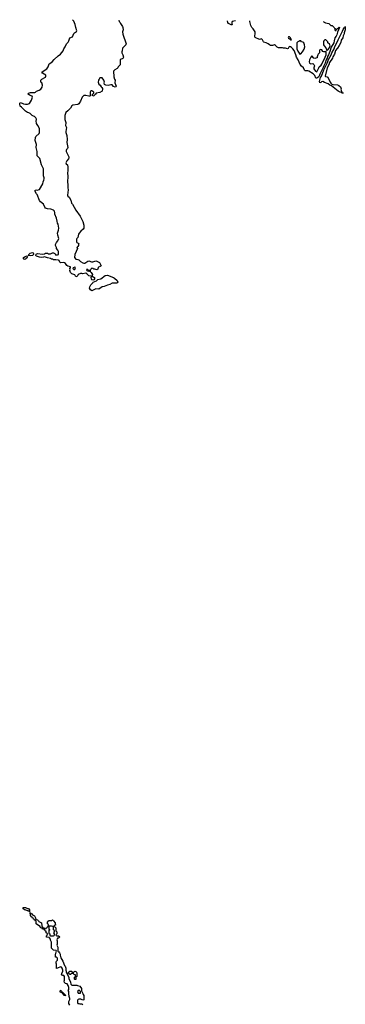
# Model space of a CAD drawing. Header units: inches. Extents: x 2494115 to 2685112, y 774173 to 915163.
# Tile 71 of 215: x 2556478 to 2562934, y 892514 to 912048. Entities that reach past the tile are written whole.
import ezdxf

# ---------------------------------------------------------------- set-up
doc = ezdxf.new("R2010")
doc.units = ezdxf.units.IN
doc.header["$MEASUREMENT"] = 0
for name, color, linetype in [('C5859', 7, 'Continuous'), ('C5950', 7, 'Continuous'), ('C5951', 7, 'Continuous'), ('C5961', 7, 'Continuous')]:
    doc.layers.add(name, color=color, linetype=linetype)

msp = doc.modelspace()

# ---------------------------------------------------------------- linework, layer by layer
at = {"layer": 'C5859', "color": 5, "elevation": 60}
for points in [[(2556630, 894414), (2556650, 894414), (2556674, 894390), (2556674, 894346), (2556670, 894346), (2556662, 894362), (2556648, 894368), (2556632, 894368), (2556587, 894387), (2556566, 894390), (2556562, 894402), (2556546, 894410), (2556547, 894433), (2556590, 894432)], [(2557110, 894066), (2557070, 894066), (2557058, 894062), (2557054, 894050), (2557054, 894010), (2557058, 893998), (2557074, 893990), (2557058, 893982), (2557054, 893970), (2557054, 893930), (2557058, 893918), (2557073, 893913), (2557078, 893878), (2557090, 893874), (2557150, 893874), (2557162, 893878), (2557166, 893890), (2557166, 893910), (2557158, 893930), (2557166, 893950), (2557166, 893970), (2557162, 893982), (2557148, 893990), (2557146, 894050), (2557138, 894058)], [(2557530, 893154), (2557550, 893154), (2557570, 893172), (2557590, 893162), (2557602, 893150), (2557611, 893129), (2557612, 893072), (2557610, 893066), (2557598, 893062), (2557594, 893050), (2557594, 893010), (2557590, 893006), (2557570, 893006), (2557566, 893010), (2557566, 893050), (2557582, 893058), (2557586, 893070), (2557582, 893102), (2557550, 893106), (2557542, 893122), (2557530, 893126), (2557498, 893122), (2557490, 893106), (2557467, 893107), (2557462, 893122), (2557447, 893127), (2557446, 893150), (2557462, 893158), (2557470, 893174), (2557510, 893174), (2557518, 893158)], [(2557390, 892686), (2557350, 892688), (2557342, 892722), (2557326, 892730), (2557322, 892742), (2557289, 892749), (2557278, 892770), (2557290, 892794), (2557314, 892770), (2557318, 892758), (2557330, 892754), (2557338, 892738), (2557354, 892730), (2557358, 892718), (2557370, 892714), (2557378, 892698), (2557394, 892690)], [(2557655, 892795), (2557634, 892790), (2557622, 892770), (2557638, 892738), (2557670, 892734), (2557682, 892738), (2557686, 892770), (2557666, 892790)]]:
    msp.add_lwpolyline(points, close=True, dxfattribs=at)
msp.add_lwpolyline([(2557470, 892498), (2557455, 892530), (2557454, 892570), (2557475, 892610), (2557475, 892630), (2557458, 892670), (2557449, 892730), (2557449, 892770), (2557442, 892790), (2557449, 892810), (2557449, 892850), (2557442, 892890), (2557419, 892919), (2557386, 892930), (2557368, 892948), (2557362, 892970), (2557368, 892990), (2557367, 893067), (2557350, 893086), (2557328, 893088), (2557306, 893110), (2557316, 893124), (2557335, 893170), (2557335, 893190), (2557322, 893230), (2557310, 893248), (2557290, 893255), (2557230, 893228), (2557210, 893226), (2557206, 893230), (2557208, 893308), (2557198, 893330), (2557198, 893350), (2557207, 893373), (2557226, 893390), (2557226, 893430), (2557210, 893446), (2557190, 893446), (2557186, 893450), (2557187, 893507), (2557196, 893524), (2557198, 893550), (2557206, 893570), (2557202, 893582), (2557147, 893587), (2557106, 893630), (2557106, 893750), (2557088, 893788), (2557087, 893807), (2557066, 893830), (2557062, 893842), (2557008, 893848), (2557008, 893872), (2557022, 893878), (2557026, 893910), (2557022, 893922), (2557006, 893930), (2557002, 893962), (2556987, 893967), (2556967, 893987), (2556962, 894002), (2556930, 894006), (2556922, 894022), (2556890, 894028), (2556882, 894062), (2556870, 894066), (2556847, 894087), (2556828, 894088), (2556806, 894110), (2556806, 894150), (2556802, 894162), (2556790, 894166), (2556782, 894182), (2556766, 894190), (2556762, 894202), (2556750, 894206), (2556742, 894222), (2556730, 894226), (2556722, 894242), (2556708, 894248), (2556702, 894262), (2556690, 894266), (2556686, 894334), (2556694, 894330), (2556698, 894318), (2556710, 894314), (2556734, 894290), (2556771, 894271), (2556782, 894242), (2556792, 894230), (2556798, 894198), (2556832, 894192), (2556854, 894170), (2556858, 894158), (2556913, 894133), (2556914, 894070), (2556918, 894058), (2556932, 894052), (2556938, 894038), (2556972, 894032), (2556978, 894018), (2556990, 894014), (2557002, 894018), (2557008, 894032), (2557022, 894038), (2557030, 894054), (2557042, 894058), (2557046, 894090), (2557042, 894102), (2557026, 894110), (2557026, 894150), (2557042, 894158), (2557050, 894174), (2557110, 894174), (2557130, 894192), (2557150, 894172), (2557178, 894130), (2557184, 894104), (2557192, 894090), (2557154, 894070), (2557158, 894058), (2557173, 894053), (2557193, 894033), (2557194, 893970), (2557214, 893950), (2557212, 893910), (2557194, 893890), (2557198, 893878), (2557213, 893873), (2557250, 893874), (2557272, 893850), (2557250, 893826), (2557230, 893826), (2557214, 893790), (2557222, 893770), (2557222, 893710), (2557212, 893690), (2557234, 893650), (2557234, 893570), (2557256, 893556), (2557270, 893534), (2557278, 893510), (2557278, 893490), (2557295, 893435), (2557336, 893370), (2557366, 893286), (2557378, 893270), (2557392, 893230), (2557393, 893193), (2557402, 893170), (2557402, 893150), (2557452, 893052), (2557453, 893027), (2557482, 892950), (2557490, 892914), (2557513, 892893), (2557610, 892894), (2557624, 892884), (2557670, 892871), (2557705, 892830), (2557702, 892782), (2557732, 892730), (2557734, 892710), (2557752, 892690), (2557750, 892606), (2557730, 892598), (2557690, 892618), (2557650, 892618), (2557634, 892610), (2557624, 892596), (2557624, 892544), (2557633, 892533), (2557652, 892532), (2557670, 892522), (2557710, 892522), (2557730, 892512)], dxfattribs=at)
at = {"layer": 'C5950', "color": 5, "elevation": 60}
msp.add_lwpolyline([(2557392, 910000), (2557387, 909950), (2557406, 909910), (2557393, 909830), (2557394, 909810), (2557413, 909750), (2557419, 909670), (2557414, 909610), (2557434, 909510), (2557426, 909490), (2557406, 909470), (2557398, 909450), (2557398, 909430), (2557452, 909328), (2557452, 909310), (2557445, 909290), (2557410, 909249), (2557391, 909210), (2557398, 909190), (2557427, 909167), (2557435, 909125), (2557435, 909050), (2557427, 909010), (2557435, 908935), (2557424, 908830), (2557435, 908770), (2557434, 908714), (2557439, 908670), (2557425, 908565), (2557434, 908550), (2557462, 908530), (2557491, 908470), (2557505, 908410), (2557526, 908386), (2557592, 908272), (2557675, 908150), (2557730, 908041), (2557751, 907969), (2557751, 907910), (2557739, 907890), (2557689, 907851), (2557655, 907810), (2557643, 907790), (2557632, 907728), (2557610, 907706), (2557605, 907695), (2557604, 907644), (2557614, 907630), (2557652, 907610), (2557644, 907596), (2557642, 907570), (2557630, 907546), (2557614, 907530), (2557622, 907510), (2557571, 907390), (2557565, 907330), (2557590, 907294), (2557630, 907292), (2557650, 907282), (2557682, 907250), (2557730, 907221), (2557750, 907215), (2557770, 907216), (2557830, 907256), (2557850, 907261), (2557903, 907243), (2557930, 907241), (2557990, 907261), (2558010, 907256), (2558062, 907230), (2558092, 907168), (2558074, 907150), (2558042, 907138), (2558036, 907130), (2558030, 907098), (2558010, 907088), (2557990, 907089), (2557970, 907098), (2557950, 907098), (2557930, 907115), (2557910, 907118), (2557890, 907098), (2557872, 907070), (2557872, 907050), (2557894, 907034), (2557922, 906990), (2557914, 906970), (2557918, 906958), (2557950, 906942), (2557962, 906930), (2557962, 906910), (2557951, 906889), (2557930, 906882), (2557909, 906890), (2557899, 906910), (2557895, 906930), (2557898, 906942), (2557906, 906950), (2557898, 906958), (2557849, 906969), (2557827, 906987), (2557810, 907009), (2557790, 907022), (2557730, 907009), (2557710, 907015), (2557685, 907015), (2557634, 906990), (2557632, 906970), (2557612, 906950), (2557590, 906949), (2557568, 906988), (2557510, 907009), (2557485, 907030), (2557475, 907070), (2557478, 907090), (2557469, 907110), (2557486, 907130), (2557482, 907142), (2557430, 907155), (2557410, 907169), (2557389, 907209), (2557365, 907225), (2557350, 907229), (2557285, 907225), (2557275, 907235), (2557258, 907270), (2557250, 907278), (2557194, 907286), (2557150, 907286), (2557130, 907298), (2557110, 907295), (2557089, 907309), (2557030, 907322), (2556970, 907345), (2556950, 907337), (2556910, 907332), (2556870, 907338), (2556814, 907354), (2556798, 907370), (2556805, 907395), (2556831, 907409), (2556930, 907396), (2556970, 907402), (2556990, 907414), (2557030, 907414), (2557050, 907405), (2557090, 907405), (2557130, 907422), (2557150, 907422), (2557172, 907412), (2557190, 907382), (2557230, 907382), (2557246, 907390), (2557246, 907450), (2557236, 907476), (2557206, 907510), (2557206, 907530), (2557189, 907569), (2557189, 907590), (2557205, 907630), (2557237, 907663), (2557254, 907710), (2557234, 907770), (2557225, 907815), (2557249, 907871), (2557257, 907910), (2557239, 907990), (2557229, 908010), (2557219, 908050), (2557209, 908110), (2557176, 908190), (2557177, 908217), (2557168, 908250), (2557150, 908268), (2557092, 908292), (2557030, 908293), (2556990, 908312), (2556975, 908330), (2556950, 908390), (2556890, 908434), (2556870, 908460), (2556821, 908581), (2556810, 908590), (2556775, 908650), (2556790, 908665), (2556810, 908671), (2556834, 908666), (2556864, 908676), (2556870, 908682), (2556939, 908790), (2556941, 908830), (2556957, 908863), (2556963, 908890), (2556963, 908910), (2556953, 908950), (2556949, 909090), (2556933, 909130), (2556907, 909167), (2556874, 909294), (2556826, 909350), (2556821, 909390), (2556827, 909430), (2556805, 909510), (2556809, 909570), (2556786, 909650), (2556790, 909710), (2556800, 909730), (2556862, 909790), (2556869, 909810), (2556869, 909890), (2556839, 909950), (2556809, 909990), (2556808, 910000)], dxfattribs=at)
for points in [[(2556570, 907292), (2556557, 907297), (2556549, 907310), (2556558, 907330), (2556587, 907353), (2556622, 907362), (2556631, 907351), (2556622, 907330), (2556610, 907312), (2556590, 907300)], [(2556690, 907364), (2556646, 907370), (2556657, 907383), (2556657, 907390), (2556684, 907416), (2556730, 907431), (2556743, 907423), (2556750, 907412), (2556751, 907390), (2556730, 907370)], [(2557570, 907138), (2557538, 907122), (2557534, 907110), (2557550, 907094), (2557570, 907094), (2557586, 907130)], [(2557826, 907090), (2557802, 907090), (2557810, 907074), (2557824, 907064), (2557850, 907062), (2557858, 907062), (2557866, 907070), (2557838, 907078)], [(2558050, 906703), (2557990, 906707), (2557910, 906669), (2557881, 906690), (2557864, 906724), (2557869, 906750), (2557890, 906790), (2557929, 906830), (2557936, 906844), (2558002, 906870), (2558029, 906891), (2558089, 906910), (2558170, 906972), (2558217, 906977), (2558335, 906935), (2558360, 906920), (2558413, 906873), (2558426, 906850), (2558411, 906830), (2558396, 906824), (2558370, 906818), (2558310, 906818), (2558267, 906793), (2558219, 906781), (2558150, 906753), (2558110, 906745)]]:
    msp.add_lwpolyline(points, close=True, dxfattribs=at)
at = {"layer": 'C5951', "color": 5, "elevation": 60}
for points in [[(2556808, 910000), (2556805, 910025), (2556814, 910074), (2556800, 910100), (2556770, 910129), (2556750, 910135), (2556728, 910150), (2556688, 910190), (2556662, 910202), (2556630, 910209), (2556595, 910230), (2556513, 910313), (2556489, 910330), (2556478, 910370), (2556478, 910390), (2556490, 910402), (2556530, 910391), (2556550, 910378), (2556590, 910371), (2556630, 910371), (2556670, 910385), (2556715, 910450), (2556734, 910510), (2556724, 910530), (2556675, 910550), (2556649, 910570), (2556654, 910590), (2556690, 910604), (2556775, 910605), (2556788, 910610), (2556809, 910631), (2556866, 910650), (2556898, 910670), (2556922, 910710), (2556929, 910750), (2556914, 910794), (2556898, 910810), (2556898, 910850), (2556915, 910865), (2556988, 910910), (2556998, 910930), (2556998, 910950), (2556928, 910990), (2556918, 911010), (2556942, 911030), (2557014, 911070), (2557045, 911115), (2557062, 911170), (2557095, 911190), (2557125, 911215), (2557162, 911258), (2557238, 911330), (2557290, 911362), (2557342, 911430), (2557355, 911470), (2557382, 911510), (2557409, 911570), (2557436, 911604), (2557449, 911630), (2557469, 911691), (2557526, 911710), (2557550, 911774), (2557566, 911790), (2557607, 911813), (2557608, 911830), (2557589, 911890), (2557581, 911950), (2557550, 912019), (2557524, 912048)], [(2558444, 912041), (2558452, 912010), (2558471, 911991), (2558478, 911970), (2558518, 911910), (2558526, 911890), (2558531, 911850), (2558518, 911810), (2558522, 911762), (2558591, 911570), (2558585, 911550), (2558534, 911506), (2558518, 911482), (2558511, 911430), (2558501, 911410), (2558501, 911390), (2558523, 911350), (2558536, 911304), (2558524, 911276), (2558510, 911269), (2558490, 911268), (2558472, 911250), (2558472, 911150), (2558432, 911110), (2558422, 911090), (2558410, 911078), (2558366, 911054), (2558338, 911030), (2558344, 910916), (2558358, 910870), (2558371, 910850), (2558365, 910795), (2558391, 910730), (2558385, 910715), (2558370, 910709), (2558341, 910721), (2558310, 910753), (2558283, 910757), (2558230, 910742), (2558188, 910748), (2558162, 910762), (2558155, 910790), (2558161, 910810), (2558149, 910850), (2558110, 910892), (2558090, 910896), (2558070, 910892), (2558051, 910870), (2558040, 910850), (2558033, 910810), (2558047, 910770), (2558072, 910750), (2558090, 910714), (2558104, 910704), (2558120, 910680), (2558122, 910670), (2558111, 910629), (2558070, 910602), (2557992, 910588), (2557982, 910570), (2557950, 910538), (2557929, 910529), (2557922, 910542), (2557923, 910557), (2557930, 910574), (2557946, 910590), (2557946, 910610), (2557910, 910635), (2557890, 910638), (2557872, 910610), (2557872, 910570), (2557882, 910550), (2557874, 910530), (2557851, 910529), (2557786, 910546), (2557750, 910545), (2557740, 910539), (2557719, 910510), (2557685, 910430), (2557650, 910379), (2557630, 910367), (2557530, 910352), (2557510, 910340), (2557484, 910296), (2557456, 910263), (2557430, 910238), (2557391, 910210), (2557374, 910150), (2557371, 910110), (2557375, 910070), (2557393, 910010), (2557392, 910000)]]:
    msp.add_lwpolyline(points, dxfattribs=at)
at = {"layer": 'C5961', "color": 5, "elevation": 60}
for points in [[(2560754, 912026), (2560691, 912009), (2560682, 911990), (2560682, 911962), (2560691, 911951), (2560690, 911948), (2560670, 911948), (2560618, 911970), (2560602, 911990), (2560600, 912027)], [(2562501, 912015), (2562505, 912005), (2562544, 911984), (2562610, 911974), (2562650, 911934), (2562674, 911930), (2562713, 911893), (2562718, 911878), (2562733, 911873), (2562733, 911867), (2562722, 911858), (2562730, 911834), (2562750, 911834), (2562762, 911858), (2562796, 911884), (2562810, 911902), (2562816, 911890), (2562780, 911800), (2562767, 911750), (2562750, 911719), (2562725, 911690), (2562715, 911630), (2562704, 911590), (2562654, 911506), (2562630, 911418), (2562604, 911350), (2562583, 911317), (2562575, 911285), (2562557, 911250), (2562535, 911185), (2562507, 911133), (2562498, 911102), (2562430, 910969), (2562414, 910926), (2562390, 910900), (2562369, 910889), (2562350, 910886), (2562330, 910941), (2562294, 910974), (2562210, 911029), (2562190, 911035), (2562150, 911031), (2562135, 911035), (2562124, 911044), (2562105, 911090), (2562067, 911127), (2562040, 911160), (2562002, 911250), (2561964, 911304), (2561953, 911353), (2561917, 911437), (2561893, 911473), (2561870, 911496), (2561850, 911508), (2561826, 911514), (2561815, 911505), (2561804, 911476), (2561790, 911468), (2561750, 911482), (2561710, 911482), (2561690, 911488), (2561610, 911489), (2561583, 911503), (2561550, 911538), (2561530, 911548), (2561490, 911535), (2561450, 911538), (2561430, 911546), (2561406, 911570), (2561366, 911590), (2561320, 911600), (2561310, 911606), (2561290, 911646), (2561270, 911666), (2561230, 911655), (2561150, 911695), (2561139, 911710), (2561139, 911730), (2561149, 911770), (2561145, 911805), (2561122, 911850), (2561110, 911868), (2561082, 911890), (2561062, 911930), (2561038, 912010), (2561039, 912024)]]:
    msp.add_lwpolyline(points, dxfattribs=at)
for points in [[(2562890, 910588), (2562870, 910589), (2562862, 910602), (2562830, 910607), (2562790, 910627), (2562658, 910738), (2562630, 910752), (2562597, 910777), (2562523, 910803), (2562490, 910821), (2562463, 910817), (2562450, 910804), (2562430, 910798), (2562425, 910825), (2562442, 910898), (2562460, 910930), (2562507, 911053), (2562555, 911145), (2562565, 911175), (2562581, 911199), (2562602, 911258), (2562652, 911348), (2562668, 911392), (2562713, 911467), (2562727, 911513), (2562755, 911565), (2562790, 911650), (2562814, 911686), (2562870, 911805), (2562881, 911819), (2562890, 911851), (2562910, 911885), (2562929, 911891), (2562929, 911909), (2562933, 911913), (2562934, 911850), (2562911, 911790), (2562912, 911768), (2562907, 911753), (2562890, 911726), (2562886, 911690), (2562855, 911645), (2562847, 911593), (2562810, 911538), (2562780, 911480), (2562770, 911474), (2562742, 911438), (2562717, 911363), (2562688, 911312), (2562677, 911283), (2562621, 911199), (2562610, 911155), (2562575, 911090), (2562538, 910930), (2562543, 910923), (2562575, 910915), (2562590, 910905), (2562633, 910810), (2562649, 910789), (2562670, 910770), (2562690, 910764), (2562777, 910757), (2562805, 910745), (2562836, 910716), (2562851, 910690), (2562848, 910668), (2562861, 910621), (2562874, 910610), (2562878, 910598), (2562890, 910594)], [(2561830, 911708), (2561810, 911708), (2561804, 911696), (2561810, 911681), (2561830, 911667), (2561844, 911664), (2561850, 911647), (2561866, 911650), (2561858, 911658), (2561848, 911690)], [(2562050, 911626), (2562030, 911626), (2562010, 911618), (2561990, 911609), (2561971, 911590), (2561971, 911470), (2561990, 911422), (2562021, 911381), (2562030, 911362), (2562050, 911372), (2562088, 911410), (2562117, 911463), (2562129, 911510), (2562124, 911550), (2562110, 911588), (2562090, 911602), (2562066, 911610)], [(2562550, 911646), (2562530, 911646), (2562510, 911626), (2562505, 911610), (2562505, 911550), (2562512, 911530), (2562551, 911491), (2562570, 911434), (2562575, 911445), (2562590, 911451), (2562616, 911484), (2562634, 911530), (2562629, 911549), (2562620, 911560), (2562588, 911588), (2562586, 911610)], [(2562450, 911455), (2562430, 911448), (2562423, 911437), (2562422, 911390), (2562418, 911382), (2562393, 911367), (2562392, 911350), (2562374, 911310), (2562374, 911290), (2562350, 911288), (2562330, 911279), (2562310, 911284), (2562270, 911328), (2562250, 911302), (2562223, 911250), (2562218, 911210), (2562226, 911186), (2562250, 911172), (2562290, 911178), (2562310, 911162), (2562325, 911130), (2562311, 911090), (2562311, 911070), (2562341, 911030), (2562370, 911012), (2562380, 911040), (2562409, 911090), (2562413, 911110), (2562454, 911146), (2562472, 911168), (2562537, 911303), (2562552, 911348), (2562556, 911416), (2562550, 911418), (2562531, 911409), (2562506, 911410), (2562490, 911418), (2562470, 911448)]]:
    msp.add_lwpolyline(points, close=True, dxfattribs=at)

doc.saveas('drawing.dxf')
